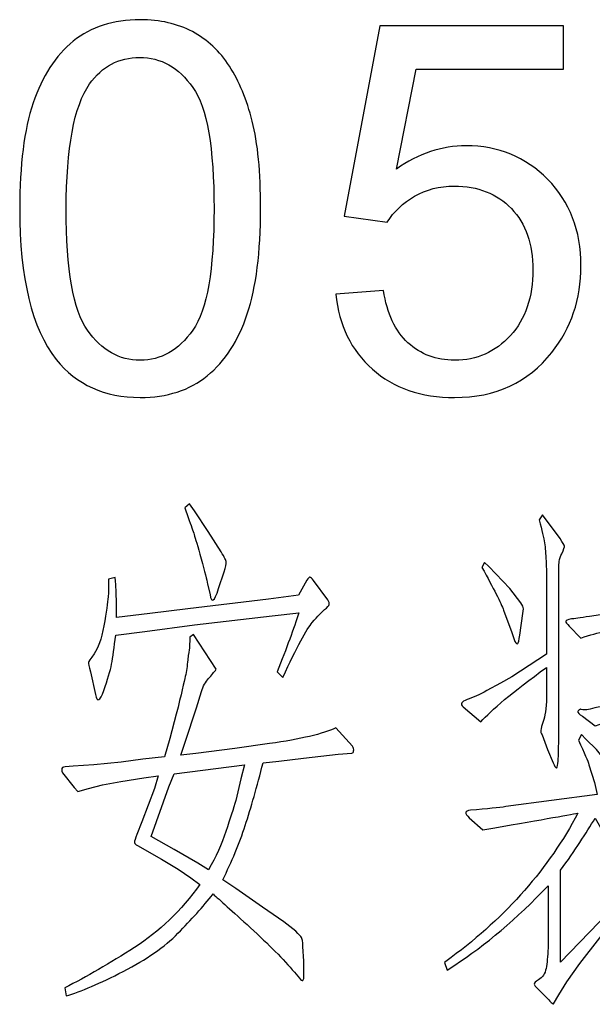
# Model space of a CAD drawing. Header units: millimetres. Extents: x -420 to 420, y -297 to 297.
# Tile 136 of 203: x 331 to 342, y -239 to -220. Entities that reach past the tile are written whole.
import ezdxf

# ---------------------------------------------------------------- set-up
doc = ezdxf.new("R2010")
doc.units = ezdxf.units.MM
doc.header["$MEASUREMENT"] = 0
doc.layers.add('layer 1', color=7, linetype='Continuous')

msp = doc.modelspace()

# ---------------------------------------------------------------- linework, layer by layer
at = {"layer": 'layer 1', "color": 3}
for points, knots in [([(330.7848, -223.9195), (330.7848, -223.0759), (330.8714, -222.3936), (331.0444, -221.8778), (331.0444, -221.8778), (331.2191, -221.3603), (331.4771, -220.9626), (331.8199, -220.6847), (331.8199, -220.6847), (332.161, -220.4068), (332.592, -220.2687), (333.1112, -220.2687), (333.1112, -220.2687), (333.4939, -220.2687), (333.83, -220.3452), (334.1212, -220.5), (334.1212, -220.5), (334.4108, -220.6547), (334.6504, -220.8777), (334.8368, -221.1689), (334.8368, -221.1689), (335.0231, -221.4584), (335.1696, -221.8129), (335.2761, -222.2306), (335.2761, -222.2306), (335.3842, -222.6482), (335.4375, -223.2123), (335.4375, -223.9195), (335.4375, -223.9195), (335.4375, -224.7582), (335.3509, -225.4371), (335.1795, -225.953), (335.1795, -225.953), (335.0082, -226.4705), (334.7502, -226.8682), (334.4074, -227.1478), (334.4074, -227.1478), (334.0663, -227.4273), (333.6337, -227.5671), (333.1112, -227.5671), (333.1112, -227.5671), (332.4239, -227.5671), (331.8831, -227.3225), (331.4904, -226.8316), (331.4904, -226.8316), (331.0195, -226.2326), (330.7848, -225.2624), (330.7848, -223.9195)], [0, 0, 0, 0, 0.0769231, 0.0769231, 0.0769231, 0.0769231, 0.1538462, 0.1538462, 0.1538462, 0.1538462, 0.2307692, 0.2307692, 0.2307692, 0.2307692, 0.3076923, 0.3076923, 0.3076923, 0.3076923, 0.3846154, 0.3846154, 0.3846154, 0.3846154, 0.4615385, 0.4615385, 0.4615385, 0.4615385, 0.5384615, 0.5384615, 0.5384615, 0.5384615, 0.6153846, 0.6153846, 0.6153846, 0.6153846, 0.6923077, 0.6923077, 0.6923077, 0.6923077, 0.7692308, 0.7692308, 0.7692308, 0.7692308, 0.8461538, 0.8461538, 0.8461538, 0.8461538, 1, 1, 1, 1]), ([(336.8925, -225.5703), (336.8925, -225.5703), (337.8111, -225.5004), (337.8111, -225.5004), (337.8111, -225.5004), (337.8793, -225.948), (338.0374, -226.2841), (338.2837, -226.5104), (338.2837, -226.5104), (338.5299, -226.7351), (338.8311, -226.8482), (339.1856, -226.8482), (339.1856, -226.8482), (339.6132, -226.8482), (339.971, -226.6885), (340.2622, -226.3707), (340.2622, -226.3707), (340.5517, -226.0512), (340.6965, -225.6285), (340.6965, -225.1027), (340.6965, -225.1027), (340.6965, -224.6018), (340.5584, -224.2074), (340.2805, -223.9179), (340.2805, -223.9179), (340.0026, -223.6283), (339.6349, -223.4836), (339.1773, -223.4836), (339.1773, -223.4836), (338.8927, -223.4836), (338.6381, -223.5485), (338.4118, -223.6783), (338.4118, -223.6783), (338.1872, -223.8081), (338.0108, -223.9761), (337.881, -224.1825), (337.881, -224.1825), (337.881, -224.1825), (337.0523, -224.0627), (337.0523, -224.0627), (337.0523, -224.0627), (337.0523, -224.0627), (337.7412, -220.3885), (337.7412, -220.3885), (337.7412, -220.3885), (337.7412, -220.3885), (341.2856, -220.3885), (341.2856, -220.3885), (341.2856, -220.3885), (341.2856, -220.3885), (341.2856, -221.2271), (341.2856, -221.2271), (341.2856, -221.2271), (341.2856, -221.2271), (338.4418, -221.2271), (338.4418, -221.2271), (338.4418, -221.2271), (338.4418, -221.2271), (338.0607, -223.1558), (338.0607, -223.1558), (338.0607, -223.1558), (338.4883, -222.8546), (338.9376, -222.7048), (339.4069, -222.7048), (339.4069, -222.7048), (340.0292, -222.7048), (340.5551, -222.9211), (340.9827, -223.3538), (340.9827, -223.3538), (341.4104, -223.7864), (341.625, -224.3422), (341.625, -225.0211), (341.625, -225.0211), (341.625, -225.6684), (341.437, -226.2276), (341.0609, -226.6985), (341.0609, -226.6985), (340.6033, -227.2776), (339.9777, -227.5671), (339.1856, -227.5671), (339.1856, -227.5671), (338.5366, -227.5671), (338.0074, -227.3841), (337.5964, -227.0196), (337.5964, -227.0196), (337.1854, -226.6552), (336.9508, -226.1727), (336.8925, -225.5703)], [0, 0, 0, 0, 0.0434783, 0.0434783, 0.0434783, 0.0434783, 0.0869565, 0.0869565, 0.0869565, 0.0869565, 0.1304348, 0.1304348, 0.1304348, 0.1304348, 0.173913, 0.173913, 0.173913, 0.173913, 0.2173913, 0.2173913, 0.2173913, 0.2173913, 0.2608696, 0.2608696, 0.2608696, 0.2608696, 0.3043478, 0.3043478, 0.3043478, 0.3043478, 0.3478261, 0.3478261, 0.3478261, 0.3478261, 0.3913043, 0.3913043, 0.3913043, 0.3913043, 0.4347826, 0.4347826, 0.4347826, 0.4347826, 0.4782609, 0.4782609, 0.4782609, 0.4782609, 0.5217391, 0.5217391, 0.5217391, 0.5217391, 0.5652174, 0.5652174, 0.5652174, 0.5652174, 0.6086957, 0.6086957, 0.6086957, 0.6086957, 0.6521739, 0.6521739, 0.6521739, 0.6521739, 0.6956522, 0.6956522, 0.6956522, 0.6956522, 0.7391304, 0.7391304, 0.7391304, 0.7391304, 0.7826087, 0.7826087, 0.7826087, 0.7826087, 0.826087, 0.826087, 0.826087, 0.826087, 0.8695652, 0.8695652, 0.8695652, 0.8695652, 0.9130435, 0.9130435, 0.9130435, 0.9130435, 1, 1, 1, 1]), ([(331.6834, -223.9229), (331.6834, -225.0993), (331.8199, -225.8814), (332.0944, -226.2675), (332.0944, -226.2675), (332.369, -226.6552), (332.7085, -226.8482), (333.1112, -226.8482), (333.1112, -226.8482), (333.5139, -226.8482), (333.8533, -226.6536), (334.1279, -226.2658), (334.1279, -226.2658), (334.4024, -225.8765), (334.5389, -225.096), (334.5389, -223.9229), (334.5389, -223.9229), (334.5389, -222.7464), (334.4024, -221.9643), (334.1279, -221.5783), (334.1279, -221.5783), (333.855, -221.1905), (333.5122, -220.9975), (333.1012, -220.9975), (333.1012, -220.9975), (332.6985, -220.9975), (332.3757, -221.1689), (332.1344, -221.51), (332.1344, -221.51), (331.8332, -221.9443), (331.6834, -222.7497), (331.6834, -223.9229)], [0, 0, 0, 0, 0.1111111, 0.1111111, 0.1111111, 0.1111111, 0.2222222, 0.2222222, 0.2222222, 0.2222222, 0.3333333, 0.3333333, 0.3333333, 0.3333333, 0.4444444, 0.4444444, 0.4444444, 0.4444444, 0.5555556, 0.5555556, 0.5555556, 0.5555556, 0.6666667, 0.6666667, 0.6666667, 0.6666667, 0.7777778, 0.7777778, 0.7777778, 0.7777778, 1, 1, 1, 1]), ([(333.9734, -229.6987), (333.9734, -229.6987), (334.0616, -229.6222), (334.0616, -229.6222), (334.0616, -229.6222), (334.0616, -229.6222), (334.1598, -229.7586), (334.1598, -229.7586), (334.1598, -229.7586), (334.1598, -229.7586), (334.4227, -230.158), (334.4227, -230.158), (334.4227, -230.158), (334.4227, -230.158), (334.6756, -230.5474), (334.6756, -230.5474), (334.6756, -230.5474), (334.7405, -230.6522), (334.7738, -230.7188), (334.7738, -230.7471), (334.7738, -230.7471), (334.7738, -230.777), (334.7605, -230.8402), (334.7339, -230.9384), (334.7339, -230.9384), (334.7339, -230.9384), (334.6274, -231.2596), (334.6274, -231.2596), (334.6274, -231.2596), (334.5425, -231.5125), (334.4876, -231.5524), (334.461, -231.3761), (334.461, -231.3761), (334.461, -231.3761), (334.4127, -231.1714), (334.4127, -231.1714), (334.4127, -231.1714), (334.3994, -231.0932), (334.3594, -230.9318), (334.2912, -230.6838), (334.2912, -230.6838), (334.223, -230.4375), (334.1764, -230.2811), (334.1548, -230.2162), (334.1548, -230.2162), (334.1315, -230.1513), (334.0949, -230.0415), (334.0416, -229.8851), (334.0416, -229.8851), (334.0416, -229.8851), (333.9734, -229.6987), (333.9734, -229.6987)], [0, 0, 0, 0, 0.0714286, 0.0714286, 0.0714286, 0.0714286, 0.1428571, 0.1428571, 0.1428571, 0.1428571, 0.2142857, 0.2142857, 0.2142857, 0.2142857, 0.2857143, 0.2857143, 0.2857143, 0.2857143, 0.3571429, 0.3571429, 0.3571429, 0.3571429, 0.4285714, 0.4285714, 0.4285714, 0.4285714, 0.5, 0.5, 0.5, 0.5, 0.5714286, 0.5714286, 0.5714286, 0.5714286, 0.6428571, 0.6428571, 0.6428571, 0.6428571, 0.7142857, 0.7142857, 0.7142857, 0.7142857, 0.7857143, 0.7857143, 0.7857143, 0.7857143, 0.8571429, 0.8571429, 0.8571429, 0.8571429, 1, 1, 1, 1]), ([(342.6373, -231.6689), (342.6373, -231.6689), (342.6373, -230.9767), (342.6373, -230.9767), (342.6373, -230.9767), (342.6373, -230.802), (342.634, -230.6522), (342.6273, -230.5291), (342.6273, -230.5291), (342.6207, -230.4043), (342.6124, -230.2811), (342.599, -230.158), (342.599, -230.158), (342.5857, -230.0348), (342.5558, -229.8917), (342.5109, -229.7287), (342.5109, -229.7287), (342.5109, -229.7287), (342.5791, -229.6405), (342.5791, -229.6405), (342.5791, -229.6405), (342.5791, -229.6405), (342.9402, -230.0798), (342.9402, -230.0798), (342.9402, -230.0798), (342.9984, -230.158), (343.03, -230.2029), (343.0334, -230.2162), (343.0334, -230.2162), (343.0367, -230.2295), (343.0151, -230.2711), (342.9685, -230.3427), (342.9685, -230.3427), (342.9302, -230.4009), (342.9086, -230.4941), (342.9052, -230.6206), (342.9052, -230.6206), (342.9019, -230.7471), (342.9002, -230.8402), (342.9002, -230.8985), (342.9002, -230.8985), (342.9002, -230.8985), (342.9002, -231.6207), (342.9002, -231.6207), (342.9002, -231.6207), (343.4477, -231.5025), (343.7705, -231.426), (343.8704, -231.386), (343.8704, -231.386), (343.9719, -231.3478), (344.08, -231.2945), (344.1982, -231.2296), (344.1982, -231.2296), (344.1982, -231.2296), (344.4811, -231.5325), (344.4811, -231.5325), (344.4811, -231.5325), (344.5127, -231.5707), (344.5277, -231.599), (344.5243, -231.6157), (344.5243, -231.6157), (344.521, -231.6323), (344.5094, -231.649), (344.4911, -231.6689), (344.4911, -231.6689), (344.4911, -231.6689), (343.9436, -231.7471), (343.9436, -231.7471), (343.9436, -231.7471), (343.9436, -231.7471), (342.9002, -231.9219), (342.9002, -231.9219), (342.9002, -231.9219), (342.9002, -231.9219), (342.9002, -233.3746), (342.9002, -233.3746), (342.9002, -233.3746), (343.2913, -233.303), (343.6158, -233.1998), (343.8754, -233.0634), (343.8754, -233.0634), (343.8754, -233.0634), (344.12, -233.3163), (344.12, -233.3163), (344.12, -233.3163), (344.1716, -233.3746), (344.1982, -233.4261), (344.1982, -233.4677), (344.1982, -233.4677), (344.1982, -233.5093), (344.13, -233.5277), (343.9935, -233.521), (343.9935, -233.521), (343.9403, -233.521), (343.8887, -233.5193), (343.8371, -233.516), (343.8371, -233.516), (343.7855, -233.5127), (343.7522, -233.5093), (343.7389, -233.5027), (343.7389, -233.5027), (343.6873, -233.5027), (343.4011, -233.5576), (342.8819, -233.6674), (342.8819, -233.6674), (342.3611, -233.7789), (342.0333, -233.8588), (341.8968, -233.912), (341.8968, -233.912), (341.8968, -233.912), (341.6522, -233.7257), (341.6522, -233.7257), (341.6522, -233.7257), (341.5873, -233.6807), (341.559, -233.6508), (341.5657, -233.6342), (341.5657, -233.6342), (341.5723, -233.6175), (341.5873, -233.6025), (341.6139, -233.5892), (341.6139, -233.5892), (341.6139, -233.5892), (341.6306, -233.5925), (341.6622, -233.5992), (341.6622, -233.5992), (341.6955, -233.6059), (341.7304, -233.6042), (341.7704, -233.5942), (341.7704, -233.5942), (341.8086, -233.5842), (341.8702, -233.5709), (341.9551, -233.5509), (341.9551, -233.5509), (341.9551, -233.5509), (342.6373, -233.4345), (342.6373, -233.4345), (342.6373, -233.4345), (342.6373, -233.4345), (342.6373, -231.9618), (342.6373, -231.9618), (342.6373, -231.9618), (342.4227, -232.0134), (342.2446, -232.055), (342.1015, -232.0833), (342.1015, -232.0833), (341.9584, -232.1132), (341.7986, -232.1565), (341.6239, -232.2147), (341.6239, -232.2147), (341.6239, -232.2147), (341.3993, -231.9818), (341.3993, -231.9818), (341.3993, -231.9818), (341.3543, -231.9418), (341.3311, -231.9135), (341.3311, -231.8936), (341.3311, -231.8936), (341.3311, -231.8736), (341.3677, -231.857), (341.4392, -231.8453), (341.4392, -231.8453), (341.4908, -231.8453), (341.6073, -231.8287), (341.7903, -231.7954), (341.7903, -231.7954), (341.7903, -231.7954), (342.6373, -231.6689), (342.6373, -231.6689)], [0, 0, 0, 0, 0.0232558, 0.0232558, 0.0232558, 0.0232558, 0.0465116, 0.0465116, 0.0465116, 0.0465116, 0.0697674, 0.0697674, 0.0697674, 0.0697674, 0.0930233, 0.0930233, 0.0930233, 0.0930233, 0.1162791, 0.1162791, 0.1162791, 0.1162791, 0.1395349, 0.1395349, 0.1395349, 0.1395349, 0.1627907, 0.1627907, 0.1627907, 0.1627907, 0.1860465, 0.1860465, 0.1860465, 0.1860465, 0.2093023, 0.2093023, 0.2093023, 0.2093023, 0.2325581, 0.2325581, 0.2325581, 0.2325581, 0.255814, 0.255814, 0.255814, 0.255814, 0.2790698, 0.2790698, 0.2790698, 0.2790698, 0.3023256, 0.3023256, 0.3023256, 0.3023256, 0.3255814, 0.3255814, 0.3255814, 0.3255814, 0.3488372, 0.3488372, 0.3488372, 0.3488372, 0.372093, 0.372093, 0.372093, 0.372093, 0.3953488, 0.3953488, 0.3953488, 0.3953488, 0.4186047, 0.4186047, 0.4186047, 0.4186047, 0.4418605, 0.4418605, 0.4418605, 0.4418605, 0.4651163, 0.4651163, 0.4651163, 0.4651163, 0.4883721, 0.4883721, 0.4883721, 0.4883721, 0.5116279, 0.5116279, 0.5116279, 0.5116279, 0.5348837, 0.5348837, 0.5348837, 0.5348837, 0.5581395, 0.5581395, 0.5581395, 0.5581395, 0.5813953, 0.5813953, 0.5813953, 0.5813953, 0.6046512, 0.6046512, 0.6046512, 0.6046512, 0.627907, 0.627907, 0.627907, 0.627907, 0.6511628, 0.6511628, 0.6511628, 0.6511628, 0.6744186, 0.6744186, 0.6744186, 0.6744186, 0.6976744, 0.6976744, 0.6976744, 0.6976744, 0.7209302, 0.7209302, 0.7209302, 0.7209302, 0.744186, 0.744186, 0.744186, 0.744186, 0.7674419, 0.7674419, 0.7674419, 0.7674419, 0.7906977, 0.7906977, 0.7906977, 0.7906977, 0.8139535, 0.8139535, 0.8139535, 0.8139535, 0.8372093, 0.8372093, 0.8372093, 0.8372093, 0.8604651, 0.8604651, 0.8604651, 0.8604651, 0.8837209, 0.8837209, 0.8837209, 0.8837209, 0.9069767, 0.9069767, 0.9069767, 0.9069767, 0.9302326, 0.9302326, 0.9302326, 0.9302326, 0.9534884, 0.9534884, 0.9534884, 0.9534884, 1, 1, 1, 1]), ([(340.96, -232.5276), (340.96, -232.5276), (340.96, -231.1331), (340.96, -231.1331), (340.96, -231.1331), (340.96, -231.0033), (340.9566, -230.8685), (340.9517, -230.7287), (340.9517, -230.7287), (340.945, -230.589), (340.935, -230.4708), (340.9217, -230.3776), (340.9217, -230.3776), (340.9084, -230.2828), (340.8734, -230.1347), (340.8152, -229.9333), (340.8152, -229.9333), (340.8152, -229.9333), (340.8834, -229.8368), (340.8834, -229.8368), (340.8834, -229.8368), (340.8834, -229.8368), (341.2246, -230.2944), (341.2246, -230.2944), (341.2246, -230.2944), (341.2761, -230.3726), (341.3044, -230.4192), (341.3061, -230.4359), (341.3061, -230.4359), (341.3094, -230.4525), (341.2928, -230.5024), (341.2528, -230.5873), (341.2528, -230.5873), (341.2279, -230.6322), (341.2112, -230.6822), (341.2046, -230.7371), (341.2046, -230.7371), (341.1979, -230.7936), (341.1946, -230.9251), (341.1946, -231.1331), (341.1946, -231.1331), (341.1946, -231.1331), (341.1946, -231.5325), (341.1946, -231.5325), (341.1946, -231.5325), (341.1946, -231.5325), (341.1946, -234.2532), (341.1946, -234.2532), (341.1946, -234.2532), (341.1946, -234.3896), (341.1896, -234.5178), (341.1796, -234.6376), (341.1796, -234.6376), (341.1696, -234.7574), (341.1397, -234.754), (341.0881, -234.6226), (341.0881, -234.6226), (341.0881, -234.6226), (340.9799, -234.3697), (340.9799, -234.3697), (340.9799, -234.3697), (340.9799, -234.3697), (340.8734, -234.0868), (340.8734, -234.0868), (340.8734, -234.0868), (340.8535, -234.0552), (340.8452, -234.0235), (340.8485, -233.9952), (340.8485, -233.9952), (340.8518, -233.9653), (340.8718, -233.8971), (340.9067, -233.7889), (340.9067, -233.7889), (340.9433, -233.6824), (340.96, -233.511), (340.96, -233.278), (340.96, -233.278), (340.96, -233.278), (340.96, -232.7805), (340.96, -232.7805), (340.96, -232.7805), (340.3043, -233.2614), (339.8817, -233.6125), (339.6936, -233.8338), (339.6936, -233.8338), (339.6936, -233.8338), (339.3525, -233.541), (339.3525, -233.541), (339.3525, -233.541), (339.2876, -233.4894), (339.3109, -233.4428), (339.4257, -233.4045), (339.4257, -233.4045), (339.5389, -233.3662), (339.667, -233.3063), (339.8101, -233.2298), (339.8101, -233.2298), (339.8101, -233.2298), (340.073, -233.0834), (340.073, -233.0834), (340.073, -233.0834), (340.073, -233.0834), (340.2877, -232.9652), (340.2877, -232.9652), (340.2877, -232.9652), (340.2877, -232.9652), (340.96, -232.5276), (340.96, -232.5276)], [0, 0, 0, 0, 0.0357143, 0.0357143, 0.0357143, 0.0357143, 0.0714286, 0.0714286, 0.0714286, 0.0714286, 0.1071429, 0.1071429, 0.1071429, 0.1071429, 0.1428571, 0.1428571, 0.1428571, 0.1428571, 0.1785714, 0.1785714, 0.1785714, 0.1785714, 0.2142857, 0.2142857, 0.2142857, 0.2142857, 0.25, 0.25, 0.25, 0.25, 0.2857143, 0.2857143, 0.2857143, 0.2857143, 0.3214286, 0.3214286, 0.3214286, 0.3214286, 0.3571429, 0.3571429, 0.3571429, 0.3571429, 0.3928571, 0.3928571, 0.3928571, 0.3928571, 0.4285714, 0.4285714, 0.4285714, 0.4285714, 0.4642857, 0.4642857, 0.4642857, 0.4642857, 0.5, 0.5, 0.5, 0.5, 0.5357143, 0.5357143, 0.5357143, 0.5357143, 0.5714286, 0.5714286, 0.5714286, 0.5714286, 0.6071429, 0.6071429, 0.6071429, 0.6071429, 0.6428571, 0.6428571, 0.6428571, 0.6428571, 0.6785714, 0.6785714, 0.6785714, 0.6785714, 0.7142857, 0.7142857, 0.7142857, 0.7142857, 0.75, 0.75, 0.75, 0.75, 0.7857143, 0.7857143, 0.7857143, 0.7857143, 0.8214286, 0.8214286, 0.8214286, 0.8214286, 0.8571429, 0.8571429, 0.8571429, 0.8571429, 0.8928571, 0.8928571, 0.8928571, 0.8928571, 0.9285714, 0.9285714, 0.9285714, 0.9285714, 1, 1, 1, 1]), ([(339.7619, -230.752), (339.7619, -230.752), (339.8484, -230.8303), (339.8484, -230.8303), (339.8484, -230.8303), (339.8484, -230.8303), (340.2494, -231.2596), (340.2494, -231.2596), (340.2494, -231.2596), (340.2494, -231.2596), (340.4641, -231.5325), (340.4641, -231.5325), (340.4641, -231.5325), (340.4957, -231.5841), (340.5123, -231.624), (340.5123, -231.649), (340.5123, -231.649), (340.5123, -231.649), (340.5024, -231.7372), (340.5024, -231.7372), (340.5024, -231.7372), (340.5024, -231.7372), (340.4441, -232.1565), (340.4441, -232.1565), (340.4441, -232.1565), (340.4308, -232.2613), (340.4175, -232.3162), (340.4042, -232.3229), (340.4042, -232.3229), (340.3925, -232.3295), (340.3726, -232.3162), (340.3459, -232.283), (340.3459, -232.283), (340.3459, -232.283), (340.2877, -232.1082), (340.2877, -232.1082), (340.2877, -232.1082), (340.2877, -232.1082), (340.1313, -231.6789), (340.1313, -231.6789), (340.1313, -231.6789), (340.0797, -231.5358), (339.9399, -231.2596), (339.7119, -230.8502), (339.7119, -230.8502), (339.7119, -230.8502), (339.7619, -230.752), (339.7619, -230.752)], [0, 0, 0, 0, 0.0769231, 0.0769231, 0.0769231, 0.0769231, 0.1538462, 0.1538462, 0.1538462, 0.1538462, 0.2307692, 0.2307692, 0.2307692, 0.2307692, 0.3076923, 0.3076923, 0.3076923, 0.3076923, 0.3846154, 0.3846154, 0.3846154, 0.3846154, 0.4615385, 0.4615385, 0.4615385, 0.4615385, 0.5384615, 0.5384615, 0.5384615, 0.5384615, 0.6153846, 0.6153846, 0.6153846, 0.6153846, 0.6923077, 0.6923077, 0.6923077, 0.6923077, 0.7692308, 0.7692308, 0.7692308, 0.7692308, 0.8461538, 0.8461538, 0.8461538, 0.8461538, 1, 1, 1, 1]), ([(332.6571, -231.8154), (332.6571, -231.8154), (333.3011, -231.7372), (333.3011, -231.7372), (333.3011, -231.7372), (333.3011, -231.7372), (334.0316, -231.649), (334.0316, -231.649), (334.0316, -231.649), (334.0316, -231.649), (335.5925, -231.4643), (335.5925, -231.4643), (335.5925, -231.4643), (335.5925, -231.4643), (336.1683, -231.386), (336.1683, -231.386), (336.1683, -231.386), (336.1683, -231.386), (336.333, -231.0932), (336.333, -231.0932), (336.333, -231.0932), (336.3596, -231.0549), (336.3796, -231.0366), (336.3912, -231.0399), (336.3912, -231.0399), (336.4045, -231.0433), (336.4278, -231.0649), (336.4595, -231.1032), (336.4595, -231.1032), (336.4595, -231.1032), (336.734, -231.4742), (336.734, -231.4742), (336.734, -231.4742), (336.759, -231.5125), (336.769, -231.5441), (336.7623, -231.5674), (336.7623, -231.5674), (336.7557, -231.5891), (336.7274, -231.6223), (336.6741, -231.6639), (336.6741, -231.6639), (336.6225, -231.7072), (336.5427, -231.7887), (336.4362, -231.9135), (336.4362, -231.9135), (336.328, -232.0367), (336.1383, -232.3911), (335.8654, -232.9752), (335.8654, -232.9752), (335.8654, -232.9752), (335.7589, -232.8687), (335.7589, -232.8687), (335.7589, -232.8687), (335.9403, -232.4061), (336.0801, -232.0267), (336.1782, -231.7272), (336.1782, -231.7272), (336.1782, -231.7272), (335.6607, -231.7854), (335.6607, -231.7854), (335.6607, -231.7854), (335.6607, -231.7854), (334.1598, -231.9618), (334.1598, -231.9618), (334.1598, -231.9618), (334.1598, -231.9618), (333.2029, -232.0883), (333.2029, -232.0883), (333.2029, -232.0883), (333.2029, -232.0883), (332.6388, -232.1565), (332.6388, -232.1565), (332.6388, -232.1565), (332.6122, -232.3978), (332.5856, -232.5841), (332.5606, -232.7173), (332.5606, -232.7173), (332.534, -232.8504), (332.4841, -233.0218), (332.4092, -233.2298), (332.4092, -233.2298), (332.3343, -233.4378), (332.2811, -233.4628), (332.2478, -233.3063), (332.2478, -233.3063), (332.2478, -233.3063), (332.1513, -232.8687), (332.1513, -232.8687), (332.1513, -232.8687), (332.1247, -232.7639), (332.1113, -232.704), (332.1113, -232.6873), (332.1113, -232.6873), (332.1113, -232.6723), (332.1496, -232.6141), (332.2245, -232.5176), (332.2245, -232.5176), (332.2977, -232.4194), (332.3609, -232.2397), (332.4092, -231.9768), (332.4092, -231.9768), (332.4575, -231.7122), (332.4857, -231.5258), (332.4924, -231.416), (332.4924, -231.416), (332.4991, -231.3045), (332.5024, -231.2263), (332.5024, -231.1814), (332.5024, -231.1814), (332.5024, -231.1814), (332.5024, -231.0749), (332.5024, -231.0749), (332.5024, -231.0749), (332.5024, -231.0749), (332.6289, -231.0449), (332.6289, -231.0449), (332.6289, -231.0449), (332.6355, -231.1497), (332.6422, -231.2263), (332.6472, -231.2795), (332.6472, -231.2795), (332.6472, -231.2795), (332.6571, -231.5907), (332.6571, -231.5907), (332.6571, -231.5907), (332.6571, -231.5907), (332.6571, -231.8154), (332.6571, -231.8154)], [0, 0, 0, 0, 0.030303, 0.030303, 0.030303, 0.030303, 0.0606061, 0.0606061, 0.0606061, 0.0606061, 0.0909091, 0.0909091, 0.0909091, 0.0909091, 0.1212121, 0.1212121, 0.1212121, 0.1212121, 0.1515152, 0.1515152, 0.1515152, 0.1515152, 0.1818182, 0.1818182, 0.1818182, 0.1818182, 0.2121212, 0.2121212, 0.2121212, 0.2121212, 0.2424242, 0.2424242, 0.2424242, 0.2424242, 0.2727273, 0.2727273, 0.2727273, 0.2727273, 0.3030303, 0.3030303, 0.3030303, 0.3030303, 0.3333333, 0.3333333, 0.3333333, 0.3333333, 0.3636364, 0.3636364, 0.3636364, 0.3636364, 0.3939394, 0.3939394, 0.3939394, 0.3939394, 0.4242424, 0.4242424, 0.4242424, 0.4242424, 0.4545455, 0.4545455, 0.4545455, 0.4545455, 0.4848485, 0.4848485, 0.4848485, 0.4848485, 0.5151515, 0.5151515, 0.5151515, 0.5151515, 0.5454545, 0.5454545, 0.5454545, 0.5454545, 0.5757576, 0.5757576, 0.5757576, 0.5757576, 0.6060606, 0.6060606, 0.6060606, 0.6060606, 0.6363636, 0.6363636, 0.6363636, 0.6363636, 0.6666667, 0.6666667, 0.6666667, 0.6666667, 0.6969697, 0.6969697, 0.6969697, 0.6969697, 0.7272727, 0.7272727, 0.7272727, 0.7272727, 0.7575758, 0.7575758, 0.7575758, 0.7575758, 0.7878788, 0.7878788, 0.7878788, 0.7878788, 0.8181818, 0.8181818, 0.8181818, 0.8181818, 0.8484848, 0.8484848, 0.8484848, 0.8484848, 0.8787879, 0.8787879, 0.8787879, 0.8787879, 0.9090909, 0.9090909, 0.9090909, 0.9090909, 0.9393939, 0.9393939, 0.9393939, 0.9393939, 1, 1, 1, 1]), ([(333.584, -234.5061), (333.584, -234.5061), (333.6822, -234.155), (333.6822, -234.155), (333.6822, -234.155), (333.6822, -234.155), (333.8087, -233.6874), (333.8087, -233.6874), (333.8087, -233.6874), (333.9052, -233.298), (333.9634, -233.0534), (333.9834, -232.9552), (333.9834, -232.9552), (334.0033, -232.8587), (334.02, -232.7505), (334.0316, -232.6341), (334.0316, -232.6341), (334.0449, -232.5176), (334.0549, -232.4427), (334.0616, -232.4094), (334.0616, -232.4094), (334.0616, -232.4094), (334.0716, -232.1948), (334.0716, -232.1948), (334.0716, -232.1948), (334.0716, -232.1948), (334.1398, -232.1465), (334.1398, -232.1465), (334.1398, -232.1465), (334.1398, -232.1465), (334.5791, -232.8188), (334.5791, -232.8188), (334.5791, -232.8188), (334.5392, -232.872), (334.4909, -232.9303), (334.4327, -232.9952), (334.4327, -232.9952), (334.3744, -233.0601), (334.3278, -233.1449), (334.2962, -233.2481), (334.2962, -233.2481), (334.2962, -233.2481), (334.198, -233.5609), (334.198, -233.5609), (334.198, -233.5609), (334.198, -233.5609), (333.9834, -234.2232), (333.9834, -234.2232), (333.9834, -234.2232), (333.9834, -234.2232), (333.8952, -234.4778), (333.8952, -234.4778), (333.8952, -234.4778), (333.8952, -234.4778), (334.1881, -234.4479), (334.1881, -234.4479), (334.1881, -234.4479), (334.1881, -234.4479), (334.9385, -234.3497), (334.9385, -234.3497), (334.9385, -234.3497), (334.9385, -234.3497), (335.6125, -234.2532), (335.6125, -234.2532), (335.6125, -234.2532), (336.2165, -234.1683), (336.6425, -234.0668), (336.8888, -233.9503), (336.8888, -233.9503), (336.8888, -233.9503), (337.2116, -234.3014), (337.2116, -234.3014), (337.2116, -234.3014), (337.2299, -234.3347), (337.2382, -234.3647), (337.2349, -234.3946), (337.2349, -234.3946), (337.2316, -234.4229), (337.2199, -234.4379), (337.2016, -234.4379), (337.2016, -234.4379), (337.2016, -234.4379), (336.9387, -234.4578), (336.9387, -234.4578), (336.9387, -234.4578), (336.9387, -234.4578), (336.2648, -234.5361), (336.2648, -234.5361), (336.2648, -234.5361), (336.2648, -234.5361), (335.7872, -234.5943), (335.7872, -234.5943), (335.7872, -234.5943), (335.7872, -234.5943), (335.486, -234.6226), (335.486, -234.6226), (335.486, -234.6226), (335.3679, -235.0852), (335.253, -235.4895), (335.1399, -235.8373), (335.1399, -235.8373), (335.0251, -236.1851), (334.8803, -236.5346), (334.7056, -236.8857), (334.7056, -236.8857), (334.7056, -236.8857), (334.9585, -237.0504), (334.9585, -237.0504), (334.9585, -237.0504), (334.9585, -237.0504), (335.476, -237.4115), (335.476, -237.4115), (335.476, -237.4115), (335.476, -237.4115), (335.8854, -237.6944), (335.8854, -237.6944), (335.8854, -237.6944), (335.8854, -237.6944), (336.1183, -237.8791), (336.1183, -237.8791), (336.1183, -237.8791), (336.1782, -237.939), (336.2132, -237.9773), (336.2265, -237.9972), (336.2265, -237.9972), (336.2398, -238.0172), (336.2498, -238.0755), (336.2548, -238.172), (336.2548, -238.172), (336.2548, -238.172), (336.2748, -238.4549), (336.2748, -238.4549), (336.2748, -238.4549), (336.2748, -238.4549), (336.2748, -238.7178), (336.2748, -238.7178), (336.2748, -238.7178), (336.2748, -238.8426), (336.2465, -238.8642), (336.1866, -238.786), (336.1866, -238.786), (336.1866, -238.786), (336.09, -238.6695), (336.09, -238.6695), (336.09, -238.6695), (335.882, -238.4232), (335.5992, -238.137), (335.2414, -237.8109), (335.2414, -237.8109), (334.8836, -237.4864), (334.644, -237.2684), (334.5192, -237.1586), (334.5192, -237.1586), (334.3245, -237.4049), (334.0982, -237.6594), (333.8419, -237.919), (333.8419, -237.919), (333.5857, -238.1786), (333.2329, -238.4249), (332.7836, -238.6545), (332.7836, -238.6545), (332.336, -238.8858), (331.9682, -239.0439), (331.682, -239.1271), (331.682, -239.1271), (331.682, -239.1271), (331.6537, -238.9724), (331.6537, -238.9724), (331.6537, -238.9724), (332.0764, -238.7577), (332.5257, -238.4981), (333.0033, -238.1919), (333.0033, -238.1919), (333.4808, -237.8858), (333.9018, -237.4797), (334.2663, -236.9739), (334.2663, -236.9739), (334.2663, -236.9739), (334.0915, -236.8457), (334.0915, -236.8457), (334.0915, -236.8457), (334.0915, -236.8457), (333.8469, -236.681), (333.8469, -236.681), (333.8469, -236.681), (333.8469, -236.681), (333.5258, -236.4863), (333.5258, -236.4863), (333.5258, -236.4863), (333.5258, -236.4863), (333.0582, -236.2217), (333.0582, -236.2217), (333.0582, -236.2217), (333.0249, -236.2101), (333.0066, -236.1901), (333.0033, -236.1635), (333.0033, -236.1635), (332.9999, -236.1385), (333.0149, -236.0853), (333.0482, -236.0071), (333.0482, -236.0071), (333.0482, -236.0071), (333.1447, -235.7641), (333.1447, -235.7641), (333.1447, -235.7641), (333.1447, -235.7641), (333.3893, -235.1201), (333.3893, -235.1201), (333.3893, -235.1201), (333.3893, -235.1201), (333.4575, -234.8772), (333.4575, -234.8772), (333.4575, -234.8772), (333.4575, -234.8772), (333.1846, -234.9155), (333.1846, -234.9155), (333.1846, -234.9155), (333.1846, -234.9155), (332.7354, -234.9837), (332.7354, -234.9837), (332.7354, -234.9837), (332.7354, -234.9837), (332.3842, -235.0519), (332.3842, -235.0519), (332.3842, -235.0519), (332.3842, -235.0519), (332.1113, -235.1201), (332.1113, -235.1201), (332.1113, -235.1201), (332.1113, -235.1201), (331.9067, -235.1784), (331.9067, -235.1784), (331.9067, -235.1784), (331.9067, -235.1784), (331.8384, -235.1018), (331.8384, -235.1018), (331.8384, -235.1018), (331.8384, -235.1018), (331.6138, -234.8189), (331.6138, -234.8189), (331.6138, -234.8189), (331.6021, -234.799), (331.5955, -234.7757), (331.5955, -234.7507), (331.5955, -234.7507), (331.5955, -234.7241), (331.6171, -234.7075), (331.6637, -234.7008), (331.6637, -234.7008), (331.6637, -234.7008), (331.8185, -234.6908), (331.8185, -234.6908), (331.8185, -234.6908), (331.8185, -234.6908), (332.2195, -234.6625), (332.2195, -234.6625), (332.2195, -234.6625), (332.2195, -234.6625), (332.7453, -234.6143), (332.7453, -234.6143), (332.7453, -234.6143), (332.7453, -234.6143), (333.1647, -234.5544), (333.1647, -234.5544), (333.1647, -234.5544), (333.1647, -234.5544), (333.584, -234.5061), (333.584, -234.5061)], [0, 0, 0, 0, 0.0147059, 0.0147059, 0.0147059, 0.0147059, 0.0294118, 0.0294118, 0.0294118, 0.0294118, 0.0441176, 0.0441176, 0.0441176, 0.0441176, 0.0588235, 0.0588235, 0.0588235, 0.0588235, 0.0735294, 0.0735294, 0.0735294, 0.0735294, 0.0882353, 0.0882353, 0.0882353, 0.0882353, 0.1029412, 0.1029412, 0.1029412, 0.1029412, 0.1176471, 0.1176471, 0.1176471, 0.1176471, 0.1323529, 0.1323529, 0.1323529, 0.1323529, 0.1470588, 0.1470588, 0.1470588, 0.1470588, 0.1617647, 0.1617647, 0.1617647, 0.1617647, 0.1764706, 0.1764706, 0.1764706, 0.1764706, 0.1911765, 0.1911765, 0.1911765, 0.1911765, 0.2058824, 0.2058824, 0.2058824, 0.2058824, 0.2205882, 0.2205882, 0.2205882, 0.2205882, 0.2352941, 0.2352941, 0.2352941, 0.2352941, 0.25, 0.25, 0.25, 0.25, 0.2647059, 0.2647059, 0.2647059, 0.2647059, 0.2794118, 0.2794118, 0.2794118, 0.2794118, 0.2941176, 0.2941176, 0.2941176, 0.2941176, 0.3088235, 0.3088235, 0.3088235, 0.3088235, 0.3235294, 0.3235294, 0.3235294, 0.3235294, 0.3382353, 0.3382353, 0.3382353, 0.3382353, 0.3529412, 0.3529412, 0.3529412, 0.3529412, 0.3676471, 0.3676471, 0.3676471, 0.3676471, 0.3823529, 0.3823529, 0.3823529, 0.3823529, 0.3970588, 0.3970588, 0.3970588, 0.3970588, 0.4117647, 0.4117647, 0.4117647, 0.4117647, 0.4264706, 0.4264706, 0.4264706, 0.4264706, 0.4411765, 0.4411765, 0.4411765, 0.4411765, 0.4558824, 0.4558824, 0.4558824, 0.4558824, 0.4705882, 0.4705882, 0.4705882, 0.4705882, 0.4852941, 0.4852941, 0.4852941, 0.4852941, 0.5, 0.5, 0.5, 0.5, 0.5147059, 0.5147059, 0.5147059, 0.5147059, 0.5294118, 0.5294118, 0.5294118, 0.5294118, 0.5441176, 0.5441176, 0.5441176, 0.5441176, 0.5588235, 0.5588235, 0.5588235, 0.5588235, 0.5735294, 0.5735294, 0.5735294, 0.5735294, 0.5882353, 0.5882353, 0.5882353, 0.5882353, 0.6029412, 0.6029412, 0.6029412, 0.6029412, 0.6176471, 0.6176471, 0.6176471, 0.6176471, 0.6323529, 0.6323529, 0.6323529, 0.6323529, 0.6470588, 0.6470588, 0.6470588, 0.6470588, 0.6617647, 0.6617647, 0.6617647, 0.6617647, 0.6764706, 0.6764706, 0.6764706, 0.6764706, 0.6911765, 0.6911765, 0.6911765, 0.6911765, 0.7058824, 0.7058824, 0.7058824, 0.7058824, 0.7205882, 0.7205882, 0.7205882, 0.7205882, 0.7352941, 0.7352941, 0.7352941, 0.7352941, 0.75, 0.75, 0.75, 0.75, 0.7647059, 0.7647059, 0.7647059, 0.7647059, 0.7794118, 0.7794118, 0.7794118, 0.7794118, 0.7941176, 0.7941176, 0.7941176, 0.7941176, 0.8088235, 0.8088235, 0.8088235, 0.8088235, 0.8235294, 0.8235294, 0.8235294, 0.8235294, 0.8382353, 0.8382353, 0.8382353, 0.8382353, 0.8529412, 0.8529412, 0.8529412, 0.8529412, 0.8676471, 0.8676471, 0.8676471, 0.8676471, 0.8823529, 0.8823529, 0.8823529, 0.8823529, 0.8970588, 0.8970588, 0.8970588, 0.8970588, 0.9117647, 0.9117647, 0.9117647, 0.9117647, 0.9264706, 0.9264706, 0.9264706, 0.9264706, 0.9411765, 0.9411765, 0.9411765, 0.9411765, 0.9558824, 0.9558824, 0.9558824, 0.9558824, 0.9705882, 0.9705882, 0.9705882, 0.9705882, 1, 1, 1, 1]), ([(338.9914, -238.4848), (338.9914, -238.4848), (339.1179, -238.3866), (339.1179, -238.3866), (339.1179, -238.3866), (340.1912, -237.5879), (341.0066, -236.6577), (341.5657, -235.5977), (341.5657, -235.5977), (341.3893, -235.631), (340.7786, -235.7375), (339.7319, -235.9205), (339.7319, -235.9205), (339.7319, -235.9205), (339.469, -235.6859), (339.469, -235.6859), (339.469, -235.6859), (339.3708, -235.601), (339.3775, -235.5528), (339.489, -235.5395), (339.489, -235.5395), (339.8201, -235.5145), (340.0481, -235.4912), (340.1712, -235.4712), (340.1712, -235.4712), (340.1712, -235.4712), (341.9351, -235.2383), (341.9351, -235.2383), (341.9351, -235.2383), (341.9351, -235.2383), (341.8868, -235.0036), (341.8868, -235.0036), (341.8868, -235.0036), (341.8868, -235.0036), (341.7803, -234.6625), (341.7803, -234.6625), (341.7803, -234.6625), (341.7604, -234.5976), (341.6921, -234.4379), (341.5757, -234.1849), (341.5757, -234.1849), (341.5757, -234.1849), (341.6339, -234.0768), (341.6339, -234.0768), (341.6339, -234.0768), (341.6339, -234.0768), (341.7204, -234.165), (341.7204, -234.165), (341.7204, -234.165), (341.7204, -234.165), (341.9268, -234.3697), (341.9268, -234.3697), (341.9268, -234.3697), (341.9268, -234.3697), (342.1015, -234.5843), (342.1015, -234.5843), (342.1015, -234.5843), (342.1664, -234.6692), (342.1897, -234.7507), (342.1697, -234.8289), (342.1697, -234.8289), (342.1697, -234.8289), (342.0632, -235.2183), (342.0632, -235.2183), (342.0632, -235.2183), (342.9601, -235.0952), (343.4943, -235.0086), (343.6657, -234.9604), (343.6657, -234.9604), (343.8387, -234.9105), (343.9669, -234.8655), (344.0517, -234.8239), (344.0517, -234.8239), (344.1366, -234.7807), (344.1849, -234.7574), (344.1982, -234.7507), (344.1982, -234.7507), (344.1982, -234.7507), (344.5094, -235.0719), (344.5094, -235.0719), (344.5094, -235.0719), (344.5426, -235.1101), (344.5609, -235.1401), (344.5626, -235.1601), (344.5626, -235.1601), (344.5659, -235.1784), (344.5643, -235.1983), (344.5593, -235.2183), (344.5593, -235.2183), (344.5593, -235.2183), (344.1982, -235.2466), (344.1982, -235.2466), (344.1982, -235.2466), (344.1982, -235.2466), (343.496, -235.3248), (343.496, -235.3248), (343.496, -235.3248), (343.496, -235.3248), (343.6907, -235.8523), (343.6907, -235.8523), (343.6907, -235.8523), (343.7106, -235.9239), (343.7189, -235.9621), (343.7156, -235.9688), (343.7156, -235.9688), (343.7123, -235.9754), (343.6907, -235.9871), (343.6524, -236.0037), (343.6524, -236.0037), (343.6124, -236.0187), (343.5193, -236.1252), (343.3695, -236.3199), (343.3695, -236.3199), (343.3695, -236.3199), (342.9002, -236.9339), (342.9002, -236.9339), (342.9002, -236.9339), (343.3229, -237.5579), (343.6307, -237.9423), (343.8221, -238.0854), (343.8221, -238.0854), (344.0135, -238.2269), (344.4195, -238.3484), (345.0369, -238.4449), (345.0369, -238.4449), (345.0369, -238.4449), (345.0369, -238.6113), (345.0369, -238.6113), (345.0369, -238.6113), (345.0369, -238.6113), (343.6907, -238.7577), (343.6907, -238.7577), (343.6907, -238.7577), (343.4177, -238.2901), (343.1598, -237.8541), (342.9152, -237.4514), (342.9152, -237.4514), (342.6723, -237.0471), (342.5242, -236.8008), (342.4726, -236.7093), (342.4726, -236.7093), (342.4726, -236.7093), (342.1115, -236.067), (342.1115, -236.067), (342.1115, -236.067), (342.1115, -236.067), (341.8968, -235.6959), (341.8968, -235.6959), (341.8968, -235.6959), (341.7271, -235.9821), (341.5074, -236.3166), (341.2329, -236.701), (341.2329, -236.701), (341.2329, -236.701), (341.2329, -238.4748), (341.2329, -238.4748), (341.2329, -238.4748), (341.2329, -238.4748), (342.3444, -237.325), (342.3444, -237.325), (342.3444, -237.325), (342.3444, -237.325), (342.4227, -237.4514), (342.4227, -237.4514), (342.4227, -237.4514), (342.4227, -237.4514), (341.604, -238.5031), (341.604, -238.5031), (341.604, -238.5031), (341.604, -238.5031), (341.351, -238.8542), (341.351, -238.8542), (341.351, -238.8542), (341.351, -238.8542), (341.1946, -239.1088), (341.1946, -239.1088), (341.1946, -239.1088), (341.1946, -239.1088), (341.0964, -239.2835), (341.0964, -239.2835), (341.0964, -239.2835), (341.0848, -239.2902), (341.0315, -239.2419), (340.9417, -239.1371), (340.9417, -239.1371), (340.9417, -239.1371), (340.7553, -238.9524), (340.7553, -238.9524), (340.7553, -238.9524), (340.737, -238.9324), (340.7253, -238.9158), (340.722, -238.8992), (340.722, -238.8992), (340.7187, -238.8825), (340.747, -238.8542), (340.8052, -238.816), (340.8052, -238.816), (340.8834, -238.771), (340.9317, -238.6978), (340.9517, -238.5963), (340.9517, -238.5963), (340.97, -238.4965), (340.9833, -238.3633), (340.9899, -238.2019), (340.9899, -238.2019), (340.9899, -238.2019), (340.9899, -237.0022), (340.9899, -237.0022), (340.9899, -237.0022), (340.3792, -237.6395), (339.7785, -238.1503), (339.1861, -238.5331), (339.1861, -238.5331), (339.1861, -238.5331), (339.0397, -238.6312), (339.0397, -238.6312), (339.0397, -238.6312), (339.0397, -238.6312), (338.9914, -238.4848), (338.9914, -238.4848)], [0, 0, 0, 0, 0.0178571, 0.0178571, 0.0178571, 0.0178571, 0.0357143, 0.0357143, 0.0357143, 0.0357143, 0.0535714, 0.0535714, 0.0535714, 0.0535714, 0.0714286, 0.0714286, 0.0714286, 0.0714286, 0.0892857, 0.0892857, 0.0892857, 0.0892857, 0.1071429, 0.1071429, 0.1071429, 0.1071429, 0.125, 0.125, 0.125, 0.125, 0.1428571, 0.1428571, 0.1428571, 0.1428571, 0.1607143, 0.1607143, 0.1607143, 0.1607143, 0.1785714, 0.1785714, 0.1785714, 0.1785714, 0.1964286, 0.1964286, 0.1964286, 0.1964286, 0.2142857, 0.2142857, 0.2142857, 0.2142857, 0.2321429, 0.2321429, 0.2321429, 0.2321429, 0.25, 0.25, 0.25, 0.25, 0.2678571, 0.2678571, 0.2678571, 0.2678571, 0.2857143, 0.2857143, 0.2857143, 0.2857143, 0.3035714, 0.3035714, 0.3035714, 0.3035714, 0.3214286, 0.3214286, 0.3214286, 0.3214286, 0.3392857, 0.3392857, 0.3392857, 0.3392857, 0.3571429, 0.3571429, 0.3571429, 0.3571429, 0.375, 0.375, 0.375, 0.375, 0.3928571, 0.3928571, 0.3928571, 0.3928571, 0.4107143, 0.4107143, 0.4107143, 0.4107143, 0.4285714, 0.4285714, 0.4285714, 0.4285714, 0.4464286, 0.4464286, 0.4464286, 0.4464286, 0.4642857, 0.4642857, 0.4642857, 0.4642857, 0.4821429, 0.4821429, 0.4821429, 0.4821429, 0.5, 0.5, 0.5, 0.5, 0.5178571, 0.5178571, 0.5178571, 0.5178571, 0.5357143, 0.5357143, 0.5357143, 0.5357143, 0.5535714, 0.5535714, 0.5535714, 0.5535714, 0.5714286, 0.5714286, 0.5714286, 0.5714286, 0.5892857, 0.5892857, 0.5892857, 0.5892857, 0.6071429, 0.6071429, 0.6071429, 0.6071429, 0.625, 0.625, 0.625, 0.625, 0.6428571, 0.6428571, 0.6428571, 0.6428571, 0.6607143, 0.6607143, 0.6607143, 0.6607143, 0.6785714, 0.6785714, 0.6785714, 0.6785714, 0.6964286, 0.6964286, 0.6964286, 0.6964286, 0.7142857, 0.7142857, 0.7142857, 0.7142857, 0.7321429, 0.7321429, 0.7321429, 0.7321429, 0.75, 0.75, 0.75, 0.75, 0.7678571, 0.7678571, 0.7678571, 0.7678571, 0.7857143, 0.7857143, 0.7857143, 0.7857143, 0.8035714, 0.8035714, 0.8035714, 0.8035714, 0.8214286, 0.8214286, 0.8214286, 0.8214286, 0.8392857, 0.8392857, 0.8392857, 0.8392857, 0.8571429, 0.8571429, 0.8571429, 0.8571429, 0.875, 0.875, 0.875, 0.875, 0.8928571, 0.8928571, 0.8928571, 0.8928571, 0.9107143, 0.9107143, 0.9107143, 0.9107143, 0.9285714, 0.9285714, 0.9285714, 0.9285714, 0.9464286, 0.9464286, 0.9464286, 0.9464286, 0.9642857, 0.9642857, 0.9642857, 0.9642857, 1, 1, 1, 1]), ([(333.3211, -236.047), (333.3211, -236.047), (333.7687, -236.2999), (333.7687, -236.2999), (333.7687, -236.2999), (333.7687, -236.2999), (334.228, -236.5628), (334.228, -236.5628), (334.228, -236.5628), (334.228, -236.5628), (334.4327, -236.691), (334.4327, -236.691), (334.4327, -236.691), (334.5758, -236.443), (334.6873, -236.1968), (334.7688, -235.9488), (334.7688, -235.9488), (334.8503, -235.7025), (334.9136, -235.5045), (334.9585, -235.3548), (334.9585, -235.3548), (334.9585, -235.3548), (335.0567, -234.9354), (335.0567, -234.9354), (335.0567, -234.9354), (335.0567, -234.9354), (335.1249, -234.6625), (335.1249, -234.6625), (335.1249, -234.6625), (335.1249, -234.6625), (333.7687, -234.8372), (333.7687, -234.8372), (333.7687, -234.8372), (333.7687, -234.8372), (333.6622, -235.0918), (333.6622, -235.0918), (333.6622, -235.0918), (333.6622, -235.0918), (333.3211, -236.047), (333.3211, -236.047)], [0, 0, 0, 0, 0.0909091, 0.0909091, 0.0909091, 0.0909091, 0.1818182, 0.1818182, 0.1818182, 0.1818182, 0.2727273, 0.2727273, 0.2727273, 0.2727273, 0.3636364, 0.3636364, 0.3636364, 0.3636364, 0.4545455, 0.4545455, 0.4545455, 0.4545455, 0.5454545, 0.5454545, 0.5454545, 0.5454545, 0.6363636, 0.6363636, 0.6363636, 0.6363636, 0.7272727, 0.7272727, 0.7272727, 0.7272727, 0.8181818, 0.8181818, 0.8181818, 0.8181818, 1, 1, 1, 1])]:
    msp.add_open_spline(points, degree=3, knots=knots, dxfattribs=at)

doc.saveas('drawing.dxf')
